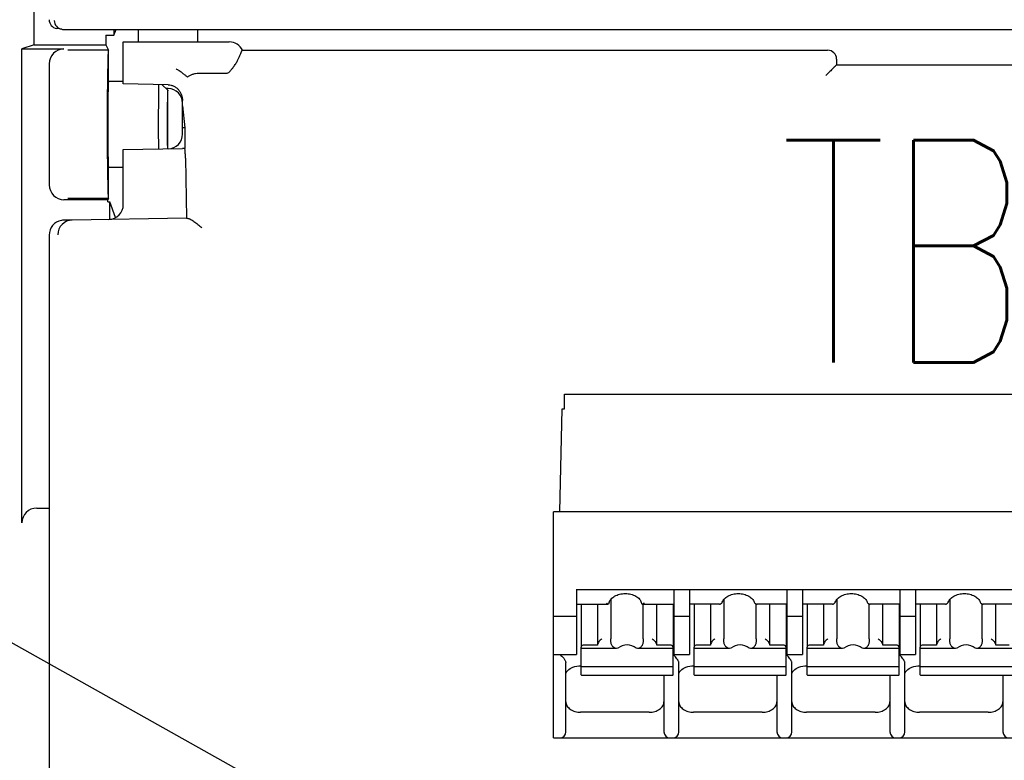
# Model space of a CAD drawing. Header units: millimetres. Extents: x -1 to 955, y -266 to 617.
# Tile 19 of 40: x 413 to 446, y 180 to 205. Entities that reach past the tile are written whole.
import ezdxf
from ezdxf import colors
from ezdxf.entities.mleader import LeaderData, LeaderLine
from ezdxf.math import Vec2, Vec3

# ---------------------------------------------------------------- set-up
doc = ezdxf.new("R2010")
doc.units = ezdxf.units.MM
doc.layers.get('0').update_dxf_attribs({"linetype": 'CONTINUOUS'})
for name, color, linetype in [('10', 3, 'CONTINUOUS'), ('11', 2, 'CONTINUOUS'), ('17', 6, 'CONTINUOUS'), ('19', 2, 'CONTINUOUS')]:
    doc.layers.add(name, color=color, linetype=linetype)
doc.styles.add('STANDARD1', font='romans.shx', dxfattribs={"width": 0.7, "bigfont": 'extfont.shx'})

# ---------------------------------------------------------------- blocks, each defined once
blk = doc.blocks.new('_OPEN30')
at = {"color": 0, "linetype": 'ByBlock'}
for p, q in [((-1, 0.2679), (0, 0)), ((0, 0), (-1, -0.2679)), ((0, 0), (-1, 0))]:
    blk.add_line(p, q, dxfattribs=at)

msp = doc.modelspace()

# ---------------------------------------------------------------- linework, layer by layer
at = {"layer": '10'}
for p, q in [((413.651, 204.483), (413.651, 240.036)), ((416.334, 204.801), (416.407, 205)), ((416.334, 205), (416.334, 204.801)), ((417.151, 205), (417.151, 204.576)), ((419.151, 205), (419.151, 204.576)), ((416.059, 204.801), (416.334, 204.801)), ((416.059, 204.801), (416.059, 204.483)), ((416.651, 204.576), (420.223, 204.576)), ((416.651, 203.16), (416.651, 204.576)), ((413.651, 204.483), (413.232, 204.344)), ((413.232, 188.354), (413.232, 204.344)), ((413.232, 204.344), (414.651, 204.344)), ((413.651, 204.483), (416.059, 204.483)), ((416.151, 204.3), (414.782, 204.3)), ((416.059, 204.483), (416.151, 204.3)), ((416.151, 203.25), (416.151, 204.3)), ((420.67, 204.3), (420.671, 204.3)), ((420.671, 204.3), (440.4, 204.3)), ((414.151, 203.844), (414.151, 199.756)), ((440.701, 204), (440.701, 203.8)), ((419.19, 203.523), (420.149, 203.523)), ((440.478, 203.578), (440.342, 203.441)), ((440.646, 203.745), (440.701, 203.8)), ((440.701, 203.8), (455.601, 203.8)), ((416.151, 203.25), (416.651, 203.25)), ((418.16, 203.131), (416.651, 203.16)), ((418.151, 202.95), (417.966, 203.135)), ((418.16, 203.009), (418.091, 203.01)), ((418.151, 200.972), (418.151, 202.95)), ((418.651, 201.472), (418.651, 202.525)), ((418.651, 202.422), (418.723, 201.68)), ((418.723, 201.68), (418.651, 201.68)), ((418.723, 201.68), (418.723, 200.98)), ((416.651, 200.945), (418.651, 200.98)), ((416.651, 199.091), (416.651, 200.945)), ((418.723, 200.98), (418.651, 200.98)), ((418.747, 200.652), (418.786, 198.637)), ((416.151, 200.35), (416.651, 200.35)), ((416.151, 199.3), (416.151, 200.35)), ((416.129, 199.256), (414.651, 199.256)), ((416.151, 199.3), (414.782, 199.3)), ((416.151, 199.3), (416.129, 199.256)), ((416.129, 199.181), (416.129, 199.256)), ((416.129, 199.181), (416.195, 199.181)), ((416.195, 198.594), (416.195, 199.181)), ((416.388, 198.652), (416.195, 199.181)), ((414.93, 198.57), (414.643, 198.565)), ((418.786, 198.637), (414.932, 198.57)), ((418.786, 198.637), (418.787, 198.636)), ((414.151, 198.065), (414.151, 122.999)), ((413.732, 188.854), (414.151, 188.854))]:
    msp.add_line(p, q, dxfattribs=at)
for centre, radius, start, end in [((420.224, 204.076), 0.5, 26.5711, 90.001), ((440.401, 204), 0.3, 0.0391, 90.0334), ((419.19, 203.471), 0.0524, 90.0242, 91.5655), ((416.528, 206.655), 4.823, 321.9176, 322.4752), ((414.025, 208.581), 7.981, 322.4518, 322.6317), ((411.194, 210.742), 11.542, 322.6378, 322.9423), ((418.139, 202.045), 1.087, 88.47, 88.9079), ((418.151, 202.509), 0.5, 0, 89), ((414.5, 202.471), 4.151, 0.755, 1.7546), ((417.912, 202.515), 0.739, 0.0431, 0.8231), ((418.151, 201.472), 0.5, 271, 0), ((416.151, 199.091), 0.5, 271, 0), ((414.941, 198.07), 0.5, 91.1945, 179.9521), ((414.652, 198.059), 0.506, 90.9854, 99.6792)]:
    msp.add_arc(centre, radius, start, end, dxfattribs=at)
for centre, major_axis, ratio, start_param, end_param in [((414.652, 203.844), (0.475, -0.158), 0.998478, 1.89276, 3.462643), ((416.151, 201.8), (0, 2.5), 0.017455, 0, 3.141593), ((416.151, 201.8), (0, 1.45), 0.017455, 0, 3.141593), ((414.652, 199.756), (0.475, 0.158), 0.998478, 2.820542, 4.390425), ((414.652, 198.065), (0.501, 0.009), 0.998629, 1.723259, 3.124163), ((415.44, 198.079), (0.696, -0.413), 0.382205, 2.587359, 2.589741), ((419.286, 198.646), (0.5, 0.009), 0.056888, -3.085724, -2.732138), ((413.732, 188.354), (0.475, -0.158), 0.998478, 1.89276, 3.462643)]:
    msp.add_ellipse(centre, major_axis=major_axis, ratio=ratio, start_param=start_param, end_param=end_param, dxfattribs=at)
for points, knots in [([(420.405, 203.786), (420.431, 203.821), (420.475, 203.89), (420.527, 203.992), (420.567, 204.08), (420.598, 204.155), (420.619, 204.207), (420.634, 204.241), (420.643, 204.261), (420.651, 204.277), (420.658, 204.288), (420.664, 204.296), (420.668, 204.299), (420.67, 204.3)], [0, 0, 0, 0, 0.22612, 0.421747, 0.588685, 0.727286, 0.83751, 0.881955, 0.919293, 0.94956, 0.972851, 0.989411, 1, 1, 1, 1]), ([(418.803, 203.398), (418.794, 203.408), (418.773, 203.427), (418.722, 203.47), (418.664, 203.515), (418.599, 203.561), (418.555, 203.592), (418.518, 203.616), (418.48, 203.64), (418.451, 203.659), (418.432, 203.671)], [0, 0, 0, 0, 0.08644, 0.187973, 0.429114, 0.564458, 0.706451, 0.779136, 0.85251, 1, 1, 1, 1]), ([(418.814, 203.401), (418.838, 203.42), (418.892, 203.454), (418.984, 203.491), (419.084, 203.516), (419.154, 203.522), (419.189, 203.523)], [0, 0, 0, 0, 0.230366, 0.477135, 0.73569, 1, 1, 1, 1]), ([(420.149, 203.523), (420.171, 203.523), (420.201, 203.543), (420.232, 203.572), (420.258, 203.6), (420.289, 203.637), (420.312, 203.666), (420.324, 203.681)], [0, 0, 0, 0, 0.276802, 0.404283, 0.52794, 0.767761, 1, 1, 1, 1]), ([(440.636, 203.741), (440.634, 203.74), (440.631, 203.739), (440.622, 203.733), (440.61, 203.723), (440.594, 203.707), (440.576, 203.686), (440.555, 203.662), (440.523, 203.625), (440.497, 203.596), (440.478, 203.578)], [0, 0, 0, 0, 0.022667, 0.051553, 0.128423, 0.229602, 0.352471, 0.494, 0.651085, 1, 1, 1, 1]), ([(440.646, 203.745), (440.645, 203.744), (440.642, 203.742), (440.638, 203.741), (440.636, 203.741)], [0, 0, 0, 0, 0.369751, 1, 1, 1, 1]), ([(418.803, 203.398), (418.804, 203.398), (418.806, 203.397), (418.808, 203.398), (418.811, 203.399), (418.813, 203.4), (418.814, 203.401)], [0, 0, 0, 0, 0.197385, 0.420194, 0.691694, 1, 1, 1, 1]), ([(417.843, 203.138), (417.841, 203.086), (417.839, 202.962), (417.835, 202.749), (417.833, 202.49), (417.831, 202.088), (417.83, 201.576), (417.833, 201.164), (417.834, 200.966)], [0, 0, 0, 0, 0.072329, 0.171713, 0.293207, 0.430763, 0.72622, 1, 1, 1, 1]), ([(418.151, 202.95), (418.15, 202.95), (418.15, 202.949), (418.149, 202.946), (418.148, 202.942), (418.148, 202.937), (418.147, 202.93), (418.146, 202.917), (418.145, 202.898), (418.143, 202.87), (418.142, 202.836), (418.141, 202.796), (418.14, 202.751), (418.138, 202.701), (418.137, 202.624), (418.135, 202.518), (418.133, 202.378), (418.132, 202.226), (418.131, 202.065), (418.131, 201.898), (418.131, 201.728), (418.131, 201.509), (418.133, 201.257), (418.135, 201.061), (418.137, 200.971)], [0, 0, 0, 0, 0.000549, 0.001807, 0.003841, 0.00666, 0.010265, 0.014654, 0.025758, 0.039918, 0.057057, 0.077082, 0.099882, 0.125333, 0.153295, 0.216122, 0.286981, 0.364313, 0.446417, 0.531487, 0.61765, 0.703011, 0.863875, 1, 1, 1, 1]), ([(418.168, 203.131), (418.201, 203.13), (418.267, 203.121), (418.361, 203.087), (418.446, 203.033), (418.518, 202.964), (418.575, 202.882), (418.617, 202.792), (418.642, 202.696), (418.648, 202.63), (418.649, 202.598)], [0, 0, 0, 0, 0.125479, 0.250899, 0.376251, 0.501517, 0.626675, 0.75177, 0.877031, 1, 1, 1, 1]), ([(418.747, 200.652), (418.747, 200.675), (418.746, 200.719), (418.744, 200.783), (418.741, 200.839), (418.738, 200.887), (418.735, 200.925), (418.732, 200.951), (418.729, 200.966), (418.727, 200.973), (418.726, 200.977), (418.725, 200.979), (418.724, 200.98), (418.723, 200.98)], [0, 0, 0, 0, 0.209831, 0.402736, 0.57428, 0.720517, 0.838128, 0.924519, 0.955449, 0.978063, 0.986289, 0.99254, 1, 1, 1, 1]), ([(418.828, 198.627), (418.834, 198.626), (418.848, 198.623), (418.879, 198.613), (418.921, 198.592), (418.976, 198.56), (419.036, 198.52), (419.099, 198.473), (419.187, 198.403), (419.253, 198.347), (419.296, 198.307)], [0, 0, 0, 0, 0.033618, 0.073212, 0.168397, 0.281304, 0.407982, 0.545334, 0.690983, 1, 1, 1, 1])]:
    msp.add_open_spline(points, degree=3, knots=knots, dxfattribs=at)
at = {"layer": '11'}
for p, q in [((414.574, 205.004), (414.402, 205.033)), ((414.623, 205), (481.679, 205))]:
    msp.add_line(p, q, dxfattribs=at)
for centre, radius, start, end in [((414.451, 205.329), 0.3, 180.0379, 260.579), ((414.623, 205.3), 0.3, 179.9815, 260.5069), ((414.623, 205.301), 0.301, 260.5688, 270.0046)]:
    msp.add_arc(centre, radius, start, end, dxfattribs=at)
at = {"layer": '17'}
for p, q in [((431.526, 192.2), (431.526, 192.7)), ((431.526, 192.7), (454.801, 192.7)), ((431.367, 188.726), (431.453, 192.2)), ((431.453, 192.2), (431.526, 192.2)), ((431.151, 181.1), (431.151, 188.726)), ((454.801, 188.726), (431.151, 188.726)), ((431.922, 186.108), (454.272, 186.108)), ((431.926, 186.081), (431.926, 183.918)), ((435.226, 183.918), (435.226, 186.081)), ((435.736, 186.081), (435.736, 183.918)), ((439.036, 183.918), (439.036, 186.081)), ((439.546, 186.081), (439.546, 183.918)), ((442.846, 183.918), (442.846, 186.081)), ((443.356, 186.081), (443.356, 183.918)), ((431.926, 185.614), (433.002, 185.614)), ((432.086, 185.614), (432.086, 184.173)), ((432.636, 185.614), (432.636, 184.229)), ((433.007, 185.614), (433.002, 185.614)), ((433.088, 185.766), (433.088, 184.441)), ((434.15, 185.614), (434.144, 185.614)), ((434.15, 185.614), (435.226, 185.614)), ((434.184, 184.441), (434.184, 185.614)), ((434.636, 184.229), (434.636, 185.614)), ((435.186, 185.614), (435.186, 184.173)), ((436.753, 185.614), (435.736, 185.614)), ((435.896, 185.614), (435.896, 184.173)), ((436.446, 185.614), (436.446, 184.229)), ((436.753, 185.614), (436.772, 185.615)), ((436.772, 185.615), (436.795, 185.623)), ((436.795, 185.623), (436.809, 185.631)), ((436.809, 185.631), (436.826, 185.645)), ((436.809, 185.631), (436.809, 185.631)), ((436.826, 185.645), (436.843, 185.669)), ((436.843, 185.669), (436.848, 185.682)), ((436.848, 185.682), (436.848, 185.682)), ((436.898, 185.771), (436.898, 184.441)), ((437.924, 185.682), (437.924, 185.682)), ((437.956, 185.636), (437.963, 185.631)), ((437.985, 185.619), (438.006, 185.614)), ((437.994, 184.441), (437.994, 185.617)), ((437.999, 185.615), (438.018, 185.614)), ((438.006, 185.614), (438.018, 185.614)), ((439.036, 185.614), (438.018, 185.614)), ((438.446, 184.229), (438.446, 185.614)), ((438.996, 185.614), (438.996, 184.173)), ((440.563, 185.614), (439.546, 185.614)), ((439.706, 185.614), (439.706, 184.173)), ((440.256, 185.614), (440.256, 184.229)), ((440.563, 185.614), (440.582, 185.615)), ((440.582, 185.615), (440.605, 185.623)), ((440.605, 185.623), (440.619, 185.631)), ((440.619, 185.631), (440.636, 185.645)), ((440.619, 185.631), (440.619, 185.631)), ((440.636, 185.645), (440.653, 185.669)), ((440.653, 185.669), (440.658, 185.682)), ((440.658, 185.682), (440.658, 185.682)), ((440.708, 185.771), (440.708, 184.441)), ((441.734, 185.682), (441.734, 185.682)), ((441.766, 185.636), (441.773, 185.631)), ((441.795, 185.619), (441.816, 185.614)), ((441.804, 184.441), (441.804, 185.617)), ((441.809, 185.615), (441.828, 185.614)), ((441.816, 185.614), (441.828, 185.614)), ((442.846, 185.614), (441.828, 185.614)), ((442.256, 184.229), (442.256, 185.614)), ((442.806, 185.614), (442.806, 184.173)), ((444.373, 185.614), (443.356, 185.614)), ((443.516, 185.614), (443.516, 184.173)), ((444.066, 185.614), (444.066, 184.229)), ((444.373, 185.614), (444.392, 185.615)), ((444.392, 185.615), (444.415, 185.623)), ((444.415, 185.623), (444.429, 185.631)), ((444.429, 185.631), (444.446, 185.645)), ((444.429, 185.631), (444.429, 185.631)), ((444.446, 185.645), (444.463, 185.669)), ((444.463, 185.669), (444.468, 185.682)), ((444.468, 185.682), (444.468, 185.682)), ((444.518, 185.771), (444.518, 184.441)), ((445.544, 185.682), (445.544, 185.682)), ((445.576, 185.636), (445.583, 185.631)), ((445.605, 185.619), (445.626, 185.614)), ((445.614, 184.441), (445.614, 185.617)), ((445.619, 185.615), (445.638, 185.614)), ((445.626, 185.614), (445.638, 185.614)), ((446.656, 185.614), (445.638, 185.614)), ((446.066, 184.229), (446.066, 185.614)), ((431.926, 185.19), (431.151, 185.19)), ((435.736, 185.19), (435.226, 185.19)), ((439.546, 185.19), (439.036, 185.19)), ((443.356, 185.19), (442.846, 185.19)), ((432.086, 183.223), (432.086, 184.159)), ((433.281, 184.114), (432.086, 184.114)), ((432.636, 184.229), (432.186, 184.229)), ((433.328, 184.123), (433.281, 184.114)), ((433.991, 184.114), (433.944, 184.123)), ((435.186, 184.114), (433.991, 184.114)), ((435.086, 184.229), (434.636, 184.229)), ((435.186, 183.223), (435.186, 184.159)), ((435.896, 183.223), (435.896, 184.159)), ((437.091, 184.114), (435.896, 184.114)), ((436.446, 184.229), (435.996, 184.229)), ((437.138, 184.123), (437.091, 184.114)), ((437.801, 184.114), (437.754, 184.123)), ((438.996, 184.114), (437.801, 184.114)), ((438.896, 184.229), (438.446, 184.229)), ((438.996, 183.223), (438.996, 184.159)), ((439.706, 183.223), (439.706, 184.159)), ((440.901, 184.114), (439.706, 184.114)), ((440.256, 184.229), (439.806, 184.229)), ((440.948, 184.123), (440.901, 184.114)), ((441.611, 184.114), (441.564, 184.123)), ((442.806, 184.114), (441.611, 184.114)), ((442.706, 184.229), (442.256, 184.229)), ((442.806, 183.223), (442.806, 184.159)), ((443.516, 183.223), (443.516, 184.159)), ((444.711, 184.114), (443.516, 184.114)), ((444.066, 184.229), (443.616, 184.229)), ((444.758, 184.123), (444.711, 184.114)), ((445.421, 184.114), (445.374, 184.123)), ((446.616, 184.114), (445.421, 184.114)), ((446.516, 184.229), (446.066, 184.229)), ((431.151, 183.918), (431.926, 183.918)), ((431.571, 181.3), (431.571, 183.628)), ((435.226, 183.918), (435.736, 183.918)), ((435.381, 181.3), (435.381, 183.628)), ((439.036, 183.918), (439.546, 183.918)), ((439.191, 181.3), (439.191, 183.628)), ((442.846, 183.918), (443.356, 183.918)), ((443.001, 181.3), (443.001, 183.628)), ((432.071, 183.534), (432.086, 183.534)), ((435.186, 183.494), (432.086, 183.494)), ((435.881, 183.534), (435.896, 183.534)), ((438.996, 183.494), (435.896, 183.494)), ((439.691, 183.534), (439.706, 183.534)), ((442.806, 183.494), (439.706, 183.494)), ((443.501, 183.534), (443.516, 183.534)), ((446.616, 183.494), (443.516, 183.494)), ((432.086, 183.223), (432.095, 183.216)), ((432.095, 183.216), (435.177, 183.216)), ((434.881, 183.216), (434.881, 181.3)), ((435.177, 183.216), (435.186, 183.223)), ((435.896, 183.223), (435.905, 183.216)), ((435.905, 183.216), (438.987, 183.216)), ((438.691, 183.216), (438.691, 181.3)), ((438.987, 183.216), (438.996, 183.223)), ((439.706, 183.223), (439.715, 183.216)), ((439.715, 183.216), (442.797, 183.216)), ((442.501, 183.216), (442.501, 181.3)), ((442.797, 183.216), (442.806, 183.223)), ((443.516, 183.223), (443.525, 183.216)), ((443.525, 183.216), (446.607, 183.216)), ((446.311, 183.216), (446.311, 181.3)), ((434.381, 181.966), (432.071, 181.966)), ((438.191, 181.966), (435.881, 181.966)), ((442.001, 181.966), (439.691, 181.966)), ((445.811, 181.966), (443.501, 181.966)), ((431.151, 181.1), (454.801, 181.1)), ((431.151, 181.1), (454.801, 181.1))]:
    msp.add_line(p, q, dxfattribs=at)
for points in [[(437.924, 185.682), (437.924, 185.68), (437.933, 185.662), (437.943, 185.647), (437.956, 185.636)], [(437.963, 185.631), (437.965, 185.629), (437.985, 185.619)], [(441.734, 185.682), (441.734, 185.68), (441.743, 185.662), (441.753, 185.647), (441.766, 185.636)], [(441.773, 185.631), (441.775, 185.629), (441.795, 185.619)], [(445.544, 185.682), (445.544, 185.68), (445.553, 185.662), (445.563, 185.647), (445.576, 185.636)], [(445.583, 185.631), (445.585, 185.629), (445.605, 185.619)]]:
    msp.add_lwpolyline(points, dxfattribs=at)
for centre, radius, start, end in [((434.318, 185.73), 0.21, 196.0373, 197.4977), ((436.746, 185.725), 0.113, 292.3553, 301.5652), ((440.556, 185.725), 0.113, 292.3553, 301.5652), ((444.366, 185.725), 0.113, 292.3553, 301.5652), ((434.861, 183.459), 0.553, 51.6712, 54.0521), ((438.671, 183.459), 0.553, 51.6712, 54.0521), ((442.481, 183.459), 0.553, 51.6712, 54.0521), ((431.371, 181.3), 0.2, 270, 0), ((435.081, 181.3), 0.2, 180, 270), ((435.181, 181.3), 0.2, 270, 0), ((438.891, 181.3), 0.2, 180, 270), ((438.991, 181.3), 0.2, 270, 0), ((442.701, 181.3), 0.2, 180, 270), ((442.801, 181.3), 0.2, 270, 0), ((446.511, 181.3), 0.2, 180, 270)]:
    msp.add_arc(centre, radius, start, end, dxfattribs=at)
for centre, start_param, end_param in [((433.636, 183.56), -0.595246, 0.595246), ((437.446, 183.56), -0.595246, 0.595246), ((441.256, 183.56), -0.595246, 0.595246), ((445.066, 183.56), 5.687939, 6.878432)]:
    msp.add_ellipse(centre, major_axis=(0, 0.68), ratio=0.809289, start_param=start_param, end_param=end_param, dxfattribs=at)
for points, knots in [([(433.035, 185.672), (433.047, 185.712), (433.097, 185.796), (433.221, 185.89), (433.387, 185.953), (433.576, 185.975), (433.765, 185.953), (433.931, 185.89), (434.055, 185.796), (434.105, 185.712), (434.117, 185.672)], [0, 0, 0, 0, 0.096884, 0.215176, 0.352374, 0.499986, 0.647601, 0.784808, 0.903108, 1, 1, 1, 1]), ([(436.848, 185.682), (436.862, 185.722), (436.914, 185.802), (437.038, 185.893), (437.201, 185.954), (437.386, 185.975), (437.571, 185.954), (437.734, 185.893), (437.858, 185.802), (437.91, 185.722), (437.924, 185.682)], [0, 0, 0, 0, 0.097735, 0.216504, 0.353305, 0.499987, 0.646673, 0.783484, 0.902261, 1, 1, 1, 1]), ([(440.658, 185.682), (440.672, 185.722), (440.724, 185.802), (440.848, 185.893), (441.011, 185.954), (441.196, 185.975), (441.381, 185.954), (441.544, 185.893), (441.668, 185.802), (441.72, 185.722), (441.734, 185.682)], [0, 0, 0, 0, 0.097735, 0.216504, 0.353305, 0.499987, 0.646673, 0.783484, 0.902261, 1, 1, 1, 1]), ([(444.468, 185.682), (444.482, 185.722), (444.534, 185.802), (444.658, 185.893), (444.821, 185.954), (444.943, 185.967), (445.006, 185.967)], [0, 0, 0, 0, 0.195469, 0.433016, 0.706594, 1, 1, 1, 1]), ([(445.006, 185.967), (445.069, 185.967), (445.191, 185.954), (445.354, 185.893), (445.478, 185.802), (445.53, 185.722), (445.544, 185.682)], [0, 0, 0, 0, 0.293401, 0.56698, 0.804531, 1, 1, 1, 1]), ([(432.968, 185.625), (432.966, 185.626), (432.957, 185.632), (432.949, 185.638), (432.943, 185.643)], [0, 0, 0, 0, 0.236134, 1, 1, 1, 1]), ([(433.002, 185.614), (432.999, 185.614), (432.987, 185.615), (432.976, 185.62), (432.968, 185.625)], [0, 0, 0, 0, 0.221499, 1, 1, 1, 1]), ([(434.184, 185.625), (434.181, 185.623), (434.171, 185.618), (434.158, 185.614), (434.15, 185.614)], [0, 0, 0, 0, 0.280842, 1, 1, 1, 1]), ([(434.208, 185.643), (434.206, 185.641), (434.199, 185.635), (434.19, 185.629), (434.184, 185.625)], [0, 0, 0, 0, 0.263683, 1, 1, 1, 1]), ([(432.786, 184.441), (432.749, 184.415), (432.699, 184.367), (432.656, 184.3), (432.64, 184.259), (432.636, 184.238), (432.636, 184.229)], [0, 0, 0, 0, 0.505177, 0.770933, 0.894072, 1, 1, 1, 1]), ([(433.124, 184.229), (433.115, 184.244), (433.103, 184.278), (433.09, 184.349), (433.088, 184.405), (433.088, 184.441)], [0, 0, 0, 0, 0.232447, 0.501393, 1, 1, 1, 1]), ([(434.184, 184.441), (434.184, 184.405), (434.181, 184.349), (434.169, 184.278), (434.156, 184.244), (434.148, 184.229)], [0, 0, 0, 0, 0.498632, 0.767564, 1, 1, 1, 1]), ([(434.486, 184.441), (434.523, 184.415), (434.572, 184.367), (434.616, 184.3), (434.632, 184.259), (434.636, 184.238), (434.636, 184.229)], [0, 0, 0, 0, 0.505177, 0.770935, 0.894073, 1, 1, 1, 1]), ([(436.596, 184.441), (436.559, 184.415), (436.509, 184.367), (436.466, 184.3), (436.45, 184.259), (436.446, 184.238), (436.446, 184.229)], [0, 0, 0, 0, 0.505177, 0.770933, 0.894072, 1, 1, 1, 1]), ([(436.934, 184.229), (436.925, 184.244), (436.913, 184.278), (436.9, 184.349), (436.898, 184.405), (436.898, 184.441)], [0, 0, 0, 0, 0.232447, 0.501393, 1, 1, 1, 1]), ([(437.994, 184.441), (437.994, 184.405), (437.991, 184.349), (437.979, 184.278), (437.966, 184.244), (437.958, 184.229)], [0, 0, 0, 0, 0.498632, 0.767564, 1, 1, 1, 1]), ([(438.296, 184.441), (438.333, 184.415), (438.382, 184.367), (438.426, 184.3), (438.442, 184.259), (438.446, 184.238), (438.446, 184.229)], [0, 0, 0, 0, 0.505177, 0.770935, 0.894073, 1, 1, 1, 1]), ([(440.406, 184.441), (440.369, 184.415), (440.319, 184.367), (440.276, 184.3), (440.26, 184.259), (440.256, 184.238), (440.256, 184.229)], [0, 0, 0, 0, 0.505177, 0.770933, 0.894072, 1, 1, 1, 1]), ([(440.744, 184.229), (440.735, 184.244), (440.723, 184.278), (440.71, 184.349), (440.708, 184.405), (440.708, 184.441)], [0, 0, 0, 0, 0.232447, 0.501393, 1, 1, 1, 1]), ([(441.804, 184.441), (441.804, 184.405), (441.801, 184.349), (441.789, 184.278), (441.776, 184.244), (441.768, 184.229)], [0, 0, 0, 0, 0.498632, 0.767564, 1, 1, 1, 1]), ([(442.106, 184.441), (442.143, 184.415), (442.192, 184.367), (442.236, 184.3), (442.252, 184.259), (442.256, 184.238), (442.256, 184.229)], [0, 0, 0, 0, 0.505177, 0.770935, 0.894073, 1, 1, 1, 1]), ([(444.216, 184.441), (444.179, 184.415), (444.129, 184.367), (444.086, 184.3), (444.07, 184.259), (444.066, 184.238), (444.066, 184.229)], [0, 0, 0, 0, 0.505177, 0.770933, 0.894072, 1, 1, 1, 1]), ([(444.554, 184.229), (444.545, 184.244), (444.533, 184.278), (444.52, 184.349), (444.518, 184.405), (444.518, 184.441)], [0, 0, 0, 0, 0.232447, 0.501393, 1, 1, 1, 1]), ([(445.614, 184.441), (445.614, 184.405), (445.611, 184.349), (445.599, 184.278), (445.586, 184.244), (445.578, 184.229)], [0, 0, 0, 0, 0.498632, 0.767564, 1, 1, 1, 1]), ([(445.916, 184.441), (445.953, 184.415), (446.002, 184.367), (446.046, 184.3), (446.062, 184.259), (446.066, 184.238), (446.066, 184.229)], [0, 0, 0, 0, 0.505177, 0.770935, 0.894073, 1, 1, 1, 1]), ([(432.088, 184.173), (432.088, 184.172), (432.087, 184.167), (432.086, 184.163), (432.086, 184.159)], [0, 0, 0, 0, 0.263592, 1, 1, 1, 1]), ([(432.186, 184.229), (432.164, 184.229), (432.124, 184.221), (432.093, 184.19), (432.088, 184.173)], [0, 0, 0, 0, 0.548288, 1, 1, 1, 1]), ([(433.162, 184.173), (433.158, 184.177), (433.144, 184.195), (433.132, 184.214), (433.124, 184.229)], [0, 0, 0, 0, 0.255133, 1, 1, 1, 1]), ([(433.281, 184.114), (433.26, 184.115), (433.214, 184.125), (433.177, 184.155), (433.162, 184.173)], [0, 0, 0, 0, 0.474173, 1, 1, 1, 1]), ([(434.11, 184.173), (434.095, 184.155), (434.058, 184.125), (434.012, 184.115), (433.991, 184.114)], [0, 0, 0, 0, 0.525827, 1, 1, 1, 1]), ([(434.148, 184.229), (434.146, 184.224), (434.134, 184.205), (434.121, 184.186), (434.11, 184.173)], [0, 0, 0, 0, 0.245324, 1, 1, 1, 1]), ([(435.165, 184.202), (435.16, 184.206), (435.137, 184.223), (435.107, 184.229), (435.086, 184.229)], [0, 0, 0, 0, 0.231599, 1, 1, 1, 1]), ([(435.184, 184.173), (435.183, 184.176), (435.179, 184.187), (435.171, 184.196), (435.165, 184.202)], [0, 0, 0, 0, 0.2371, 1, 1, 1, 1]), ([(435.186, 184.159), (435.186, 184.163), (435.185, 184.167), (435.184, 184.172), (435.184, 184.173)], [0, 0, 0, 0, 0.736411, 1, 1, 1, 1]), ([(435.898, 184.173), (435.898, 184.172), (435.897, 184.167), (435.896, 184.163), (435.896, 184.159)], [0, 0, 0, 0, 0.263592, 1, 1, 1, 1]), ([(435.996, 184.229), (435.974, 184.229), (435.934, 184.221), (435.903, 184.19), (435.898, 184.173)], [0, 0, 0, 0, 0.548288, 1, 1, 1, 1]), ([(436.972, 184.173), (436.968, 184.177), (436.954, 184.195), (436.942, 184.214), (436.934, 184.229)], [0, 0, 0, 0, 0.255133, 1, 1, 1, 1]), ([(437.091, 184.114), (437.07, 184.115), (437.024, 184.125), (436.987, 184.155), (436.972, 184.173)], [0, 0, 0, 0, 0.474173, 1, 1, 1, 1]), ([(437.92, 184.173), (437.905, 184.155), (437.868, 184.125), (437.822, 184.115), (437.801, 184.114)], [0, 0, 0, 0, 0.525827, 1, 1, 1, 1]), ([(437.958, 184.229), (437.956, 184.224), (437.944, 184.205), (437.931, 184.186), (437.92, 184.173)], [0, 0, 0, 0, 0.245324, 1, 1, 1, 1]), ([(438.975, 184.202), (438.97, 184.206), (438.947, 184.223), (438.917, 184.229), (438.896, 184.229)], [0, 0, 0, 0, 0.231599, 1, 1, 1, 1]), ([(438.994, 184.173), (438.993, 184.176), (438.989, 184.187), (438.981, 184.196), (438.975, 184.202)], [0, 0, 0, 0, 0.2371, 1, 1, 1, 1]), ([(438.996, 184.159), (438.996, 184.163), (438.995, 184.167), (438.994, 184.172), (438.994, 184.173)], [0, 0, 0, 0, 0.736411, 1, 1, 1, 1]), ([(439.708, 184.173), (439.708, 184.172), (439.707, 184.167), (439.706, 184.163), (439.706, 184.159)], [0, 0, 0, 0, 0.263592, 1, 1, 1, 1]), ([(439.806, 184.229), (439.784, 184.229), (439.744, 184.221), (439.713, 184.19), (439.708, 184.173)], [0, 0, 0, 0, 0.548288, 1, 1, 1, 1]), ([(440.782, 184.173), (440.778, 184.177), (440.764, 184.195), (440.752, 184.214), (440.744, 184.229)], [0, 0, 0, 0, 0.255133, 1, 1, 1, 1]), ([(440.901, 184.114), (440.88, 184.115), (440.834, 184.125), (440.797, 184.155), (440.782, 184.173)], [0, 0, 0, 0, 0.474173, 1, 1, 1, 1]), ([(441.73, 184.173), (441.715, 184.155), (441.678, 184.125), (441.632, 184.115), (441.611, 184.114)], [0, 0, 0, 0, 0.525827, 1, 1, 1, 1]), ([(441.768, 184.229), (441.766, 184.224), (441.754, 184.205), (441.741, 184.186), (441.73, 184.173)], [0, 0, 0, 0, 0.245324, 1, 1, 1, 1]), ([(442.785, 184.202), (442.78, 184.206), (442.757, 184.223), (442.727, 184.229), (442.706, 184.229)], [0, 0, 0, 0, 0.231599, 1, 1, 1, 1]), ([(442.804, 184.173), (442.803, 184.176), (442.799, 184.187), (442.791, 184.196), (442.785, 184.202)], [0, 0, 0, 0, 0.2371, 1, 1, 1, 1]), ([(442.806, 184.159), (442.806, 184.163), (442.805, 184.167), (442.804, 184.172), (442.804, 184.173)], [0, 0, 0, 0, 0.736411, 1, 1, 1, 1]), ([(443.518, 184.173), (443.518, 184.172), (443.517, 184.167), (443.516, 184.163), (443.516, 184.159)], [0, 0, 0, 0, 0.263592, 1, 1, 1, 1]), ([(443.616, 184.229), (443.594, 184.229), (443.554, 184.221), (443.523, 184.19), (443.518, 184.173)], [0, 0, 0, 0, 0.548288, 1, 1, 1, 1]), ([(444.592, 184.173), (444.588, 184.177), (444.574, 184.195), (444.562, 184.214), (444.554, 184.229)], [0, 0, 0, 0, 0.255133, 1, 1, 1, 1]), ([(444.711, 184.114), (444.69, 184.115), (444.644, 184.125), (444.607, 184.155), (444.592, 184.173)], [0, 0, 0, 0, 0.474173, 1, 1, 1, 1]), ([(445.54, 184.173), (445.525, 184.155), (445.488, 184.125), (445.442, 184.115), (445.421, 184.114)], [0, 0, 0, 0, 0.525827, 1, 1, 1, 1]), ([(445.578, 184.229), (445.576, 184.224), (445.564, 184.205), (445.551, 184.186), (445.54, 184.173)], [0, 0, 0, 0, 0.245324, 1, 1, 1, 1]), ([(431.371, 183.911), (431.42, 183.876), (431.486, 183.812), (431.544, 183.722), (431.566, 183.668), (431.571, 183.64), (431.571, 183.628)], [0, 0, 0, 0, 0.505208, 0.770961, 0.894089, 1, 1, 1, 1]), ([(435.381, 183.628), (435.381, 183.639), (435.377, 183.664), (435.359, 183.714), (435.307, 183.797), (435.248, 183.859), (435.204, 183.893)], [0, 0, 0, 0, 0.104509, 0.225342, 0.488212, 1, 1, 1, 1]), ([(439.191, 183.628), (439.191, 183.639), (439.187, 183.664), (439.169, 183.714), (439.117, 183.797), (439.058, 183.859), (439.014, 183.893)], [0, 0, 0, 0, 0.104509, 0.225342, 0.488212, 1, 1, 1, 1]), ([(443.001, 183.628), (443.001, 183.639), (442.997, 183.664), (442.979, 183.714), (442.927, 183.797), (442.868, 183.859), (442.824, 183.893)], [0, 0, 0, 0, 0.104509, 0.225342, 0.488212, 1, 1, 1, 1]), ([(431.571, 183.239), (431.571, 183.261), (431.583, 183.313), (431.614, 183.355), (431.634, 183.376)], [0, 0, 0, 0, 0.429707, 1, 1, 1, 1]), ([(431.634, 183.376), (431.682, 183.428), (431.825, 183.509), (431.984, 183.534), (432.071, 183.534)], [0, 0, 0, 0, 0.447956, 1, 1, 1, 1]), ([(435.381, 183.239), (435.381, 183.261), (435.393, 183.313), (435.424, 183.355), (435.444, 183.376)], [0, 0, 0, 0, 0.429707, 1, 1, 1, 1]), ([(435.444, 183.376), (435.492, 183.428), (435.635, 183.509), (435.794, 183.534), (435.881, 183.534)], [0, 0, 0, 0, 0.447956, 1, 1, 1, 1]), ([(439.191, 183.239), (439.191, 183.261), (439.203, 183.313), (439.234, 183.355), (439.254, 183.376)], [0, 0, 0, 0, 0.429707, 1, 1, 1, 1]), ([(439.254, 183.376), (439.302, 183.428), (439.445, 183.509), (439.604, 183.534), (439.691, 183.534)], [0, 0, 0, 0, 0.447956, 1, 1, 1, 1]), ([(443.001, 183.239), (443.001, 183.261), (443.013, 183.313), (443.044, 183.355), (443.064, 183.376)], [0, 0, 0, 0, 0.429707, 1, 1, 1, 1]), ([(443.064, 183.376), (443.112, 183.428), (443.255, 183.509), (443.414, 183.534), (443.501, 183.534)], [0, 0, 0, 0, 0.447956, 1, 1, 1, 1]), ([(431.571, 182.32), (431.571, 182.297), (431.578, 182.249), (431.618, 182.157), (431.718, 182.057), (431.882, 181.983), (432.006, 181.966), (432.071, 181.966)], [0, 0, 0, 0, 0.103599, 0.210939, 0.44569, 0.712567, 1, 1, 1, 1]), ([(434.381, 181.966), (434.445, 181.966), (434.57, 181.983), (434.734, 182.057), (434.834, 182.157), (434.874, 182.249), (434.881, 182.297), (434.881, 182.32)], [0, 0, 0, 0, 0.287433, 0.55431, 0.789061, 0.896401, 1, 1, 1, 1]), ([(435.381, 182.32), (435.381, 182.297), (435.388, 182.249), (435.428, 182.157), (435.528, 182.057), (435.692, 181.983), (435.816, 181.966), (435.881, 181.966)], [0, 0, 0, 0, 0.103599, 0.210939, 0.44569, 0.712567, 1, 1, 1, 1]), ([(438.191, 181.966), (438.255, 181.966), (438.38, 181.983), (438.544, 182.057), (438.644, 182.157), (438.684, 182.249), (438.691, 182.297), (438.691, 182.32)], [0, 0, 0, 0, 0.287433, 0.55431, 0.789061, 0.896401, 1, 1, 1, 1]), ([(439.191, 182.32), (439.191, 182.297), (439.198, 182.249), (439.238, 182.157), (439.338, 182.057), (439.502, 181.983), (439.626, 181.966), (439.691, 181.966)], [0, 0, 0, 0, 0.103599, 0.210939, 0.44569, 0.712567, 1, 1, 1, 1]), ([(442.001, 181.966), (442.065, 181.966), (442.19, 181.983), (442.354, 182.057), (442.454, 182.157), (442.494, 182.249), (442.501, 182.297), (442.501, 182.32)], [0, 0, 0, 0, 0.287433, 0.55431, 0.789061, 0.896401, 1, 1, 1, 1]), ([(443.001, 182.32), (443.001, 182.297), (443.008, 182.249), (443.048, 182.157), (443.148, 182.057), (443.312, 181.983), (443.436, 181.966), (443.501, 181.966)], [0, 0, 0, 0, 0.103599, 0.210939, 0.44569, 0.712567, 1, 1, 1, 1]), ([(445.811, 181.966), (445.875, 181.966), (446, 181.983), (446.164, 182.057), (446.264, 182.157), (446.304, 182.249), (446.311, 182.297), (446.311, 182.32)], [0, 0, 0, 0, 0.287433, 0.55431, 0.789061, 0.896401, 1, 1, 1, 1])]:
    msp.add_open_spline(points, degree=3, knots=knots, dxfattribs=at)
for points in [[(433.035, 185.672), (433.029, 185.651), (433.02, 185.631), (433.007, 185.614)], [(434.13, 185.638), (434.125, 185.647), (434.121, 185.657), (434.118, 185.666)], [(434.144, 185.614), (434.139, 185.622), (434.134, 185.63), (434.13, 185.638)], [(436.772, 185.615), (436.778, 185.616), (436.783, 185.618), (436.789, 185.62)], [(440.582, 185.615), (440.588, 185.616), (440.593, 185.618), (440.599, 185.62)], [(444.392, 185.615), (444.398, 185.616), (444.403, 185.618), (444.409, 185.62)]]:
    msp.add_open_spline(points, degree=3, dxfattribs=at)

# ---------------------------------------------------------------- texts
at = {"layer": '19', "insert": (445.205, 197.517), "char_height": 7.5, "width": 1, "attachment_point": 5, "style": 'STANDARD1'}
msp.add_mtext('TB2', dxfattribs=at)

# ---------------------------------------------------------------- leaders
at = {"layer": '19'}
ml = msp.add_multileader_mtext('Standard', dxfattribs=at)
ml.set_content('\\A1;{\\Fromans,extfont|c128;\\W0.7;CON1}', color=256)
ml.set_leader_properties()
ml.set_arrow_properties(name='OPEN30')
ml.build(insert=Vec2(0, 0))
ml.multileader.update_dxf_attribs({"text_left_attachment_type": 6, "text_right_attachment_type": 6, "dogleg_length": 2.252, "arrow_head_size": 7})
ctx = ml.context
ctx.base_point, ctx.char_height, ctx.arrow_head_size, ctx.plane_origin = Vec3(385.262, 186.943), 7.5, 7, Vec3(464.75, 178.822)
ctx.left_attachment, ctx.right_attachment, ctx.text_align_type = 6, 6, 2
notes = []
notes.append((ctx, [(1, (1, 1, 0), (408.181, 186.943), (-1, 0), 0.668, [(0, [(435.75, 171.49)], 0, [])])]))
ctx.mtext.insert, ctx.mtext.alignment, ctx.mtext.flow_direction = Vec3(405.512, 195.943), 3, 5
for ctx, leaders in notes:
    for number, flags, end, landing, length, lines in leaders:
        leader = LeaderData()
        leader.index, (leader.has_last_leader_line, leader.has_dogleg_vector, leader.attachment_direction) = number, flags
        leader.last_leader_point, leader.dogleg_vector, leader.dogleg_length = Vec3(end), Vec3(landing), length
        for number, points, colour, breaks in lines:
            line = LeaderLine()
            line.index, line.vertices, line.color, line.breaks = number, Vec3.list(points), colors.encode_raw_color(colour), breaks
            leader.lines.append(line)
        ctx.leaders.append(leader)

doc.saveas('drawing.dxf')
